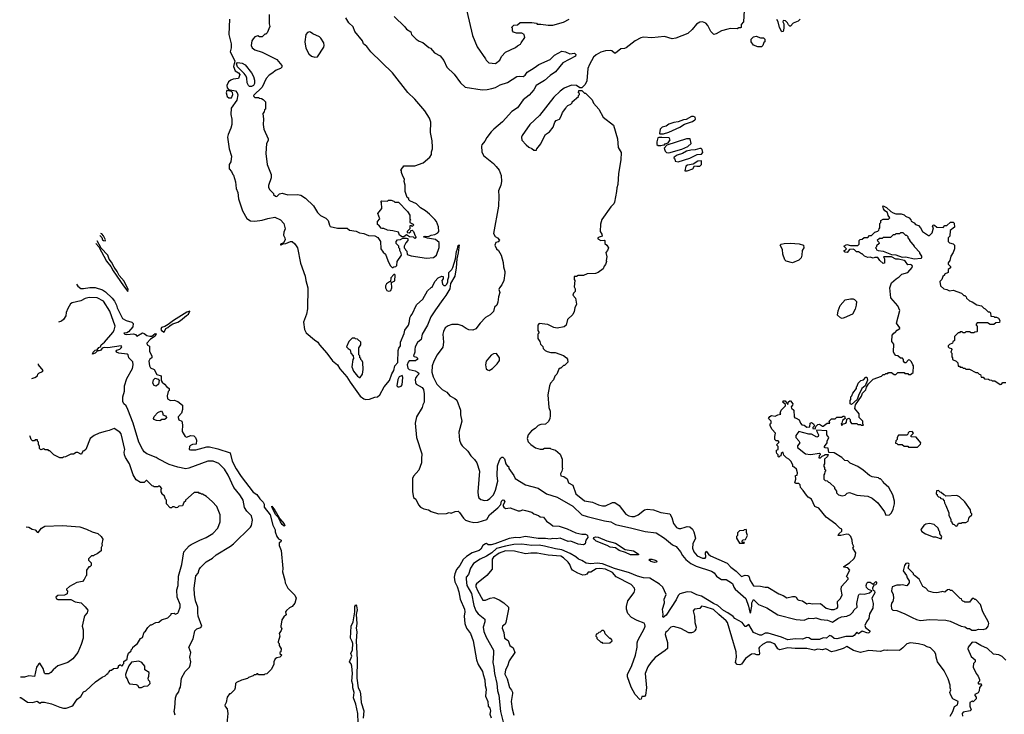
# Model space of a CAD drawing. Extents: x 2348354 to 2479840, y 460476 to 613653.
# Tile 128 of 256: x 2350493 to 2361339, y 578425 to 586080. Entities that reach past the tile are written whole.
import ezdxf

# ---------------------------------------------------------------- set-up
doc = ezdxf.new("R2010")
doc.units = 0

msp = doc.modelspace()

# ---------------------------------------------------------------- linework, layer by layer
at = {"layer": '0CON05XD'}
for points in [[(2355420, 586175), (2355482, 585905), (2355532, 585782), (2355625, 585650), (2355630, 585635), (2355660, 585605), (2355735, 585598), (2355782, 585635), (2355802, 585675), (2355845, 585722), (2355955, 585772), (2355977, 585793), (2356009, 585811), (2356017, 585823), (2356057, 585883), (2356050, 585915), (2356025, 585930), (2355965, 585932), (2355932, 585942), (2355920, 585955), (2355920, 585985), (2355910, 585995), (2355935, 586020), (2355978, 586022), (2356005, 586050), (2356135, 586050), (2356185, 586040), (2356195, 586032), (2356235, 586032), (2356315, 586018), (2356365, 586019), (2356485, 586054), (2356545, 586086)], [(2358472, 586182), (2358468, 586055), (2358440, 586025), (2358440, 585995), (2358435, 585990), (2358415, 585990), (2358395, 585980), (2358325, 585982), (2358295, 585977), (2358225, 585958), (2358165, 585922), (2358138, 585918), (2358105, 585950), (2358074, 586014), (2358052, 586042), (2358015, 586056), (2357985, 586054), (2357948, 586032), (2357900, 585970), (2357854, 585926), (2357720, 585875), (2357679, 585869), (2357595, 585894), (2357455, 585881), (2357365, 585886), (2357335, 585879), (2357274, 585846), (2357175, 585770), (2357155, 585762), (2357115, 585760), (2357055, 585711), (2357045, 585710), (2357017, 585735), (2356999, 585739), (2356945, 585736), (2356895, 585722), (2356845, 585694), (2356814, 585665), (2356769, 585585), (2356752, 585542)], [(2352804, 586084), (2352798, 585915), (2352822, 585815), (2352822, 585768), (2352811, 585725), (2352863, 585625), (2352848, 585565), (2352867, 585517), (2352885, 585505), (2352905, 585495), (2352917, 585477), (2352905, 585432), (2352845, 585425), (2352818, 585415), (2352792, 585395), (2352774, 585354), (2352778, 585328), (2352792, 585312), (2352872, 585295), (2352890, 585275), (2352897, 585253), (2352885, 585193), (2352824, 585105), (2352820, 585035), (2352829, 584985), (2352829, 584925), (2352820, 584885), (2352789, 584815), (2352784, 584785), (2352802, 584655), (2352828, 584575), (2352820, 584515), (2352802, 584485), (2352800, 584435), (2352828, 584408), (2352840, 584375), (2352850, 584365), (2352872, 584292), (2352878, 584218), (2352896, 584176), (2352903, 584105), (2352948, 583975), (2352997, 583887), (2353035, 583864), (2353085, 583860), (2353165, 583871), (2353225, 583889), (2353305, 583904), (2353365, 583874), (2353404, 583835), (2353419, 583775), (2353401, 583739), (2353398, 583705), (2353413, 583675), (2353416, 583655), (2353399, 583621), (2353365, 583607), (2353365, 583600), (2353375, 583598), (2353395, 583610), (2353425, 583614), (2353475, 583636), (2353496, 583636), (2353525, 583610), (2353552, 583565), (2353586, 583395), (2353637, 583255), (2353644, 583205), (2353666, 583125), (2353665, 582895), (2353653, 582835), (2353620, 582745), (2353629, 582665), (2353649, 582629), (2353740, 582550), (2353779, 582525), (2353796, 582495), (2353876, 582406), (2353940, 582320), (2353995, 582275), (2354021, 582231), (2354095, 582145), (2354132, 582085), (2354245, 581932), (2354285, 581903), (2354305, 581895), (2354345, 581897), (2354405, 581921), (2354436, 581924), (2354459, 581945), (2354507, 582033), (2354568, 582105), (2354593, 582177), (2354616, 582215), (2354626, 582265), (2354658, 582302), (2354664, 582436), (2354670, 582460), (2354687, 582485), (2354688, 582525), (2354730, 582620), (2354735, 582658), (2354776, 582715), (2354788, 582755), (2354791, 582795), (2354801, 582815), (2354818, 582835), (2354865, 582938), (2354935, 583000), (2354985, 583090), (2355025, 583130), (2355038, 583132), (2355068, 583195), (2355103, 583235), (2355145, 583252), (2355158, 583248), (2355157, 583223), (2355142, 583205), (2355150, 583165), (2355165, 583150), (2355185, 583152), (2355198, 583165), (2355209, 583191), (2355208, 583212), (2355220, 583245), (2355222, 583295), (2355253, 583327), (2355265, 583350), (2355293, 583445), (2355304, 583525), (2355317, 583553), (2355325, 583592), (2355335, 583598), (2355325, 583510), (2355309, 583445), (2355301, 583345), (2355286, 583254), (2355239, 583171), (2355230, 583115), (2355189, 583041), (2355153, 582997), (2355075, 582881), (2355023, 582807), (2354986, 582714), (2354926, 582615), (2354916, 582555), (2354875, 582521), (2354851, 582475), (2354845, 582445), (2354846, 582414), (2354832, 582375), (2354838, 582368), (2354865, 582362), (2354878, 582345), (2354872, 582335), (2354855, 582322), (2354785, 582319), (2354771, 582305), (2354761, 582275), (2354770, 582240), (2354784, 582225), (2354850, 582210), (2354877, 582197), (2354889, 582185), (2354885, 582168), (2354867, 582153), (2354855, 582130), (2354850, 582115), (2354853, 582083), (2354860, 582065), (2354928, 582025), (2354940, 582005), (2354950, 581955), (2354950, 581865), (2354933, 581835), (2354927, 581805), (2354866, 581705), (2354849, 581635), (2354866, 581475), (2354924, 581295), (2354921, 581239), (2354920, 581195), (2354890, 581115), (2354832, 581048), (2354821, 581025), (2354819, 580875), (2354831, 580815), (2354856, 580796), (2354885, 580732), (2354907, 580707), (2354945, 580688), (2354995, 580677), (2355025, 580660), (2355107, 580633), (2355195, 580638), (2355225, 580648), (2355245, 580642), (2355291, 580659), (2355322, 580662), (2355339, 580649), (2355382, 580585), (2355404, 580564), (2355448, 580548), (2355495, 580540), (2355545, 580544), (2355638, 580572), (2355670, 580625), (2355761, 580699), (2355792, 580738), (2355799, 580775), (2355815, 580789), (2355826, 580786), (2355836, 580765), (2355817, 580725), (2355825, 580708), (2355845, 580692), (2355895, 580700), (2355985, 580668), (2356005, 580667), (2356035, 580677), (2356065, 580671), (2356134, 580654), (2356156, 580636), (2356208, 580615), (2356225, 580600), (2356265, 580597), (2356295, 580552), (2356345, 580522), (2356365, 580502), (2356435, 580500), (2356525, 580470), (2356620, 580425), (2356685, 580410), (2356725, 580409), (2356742, 580402), (2356749, 580395), (2356752, 580375), (2356730, 580345), (2356722, 580305), (2356705, 580293), (2356645, 580300), (2356565, 580333), (2356535, 580331), (2356445, 580366), (2356405, 580358), (2356365, 580364), (2356335, 580356), (2356285, 580363), (2356205, 580361), (2356065, 580385), (2355995, 580370), (2355955, 580372), (2355885, 580363), (2355726, 580305), (2355685, 580291), (2355654, 580294), (2355636, 580306), (2355625, 580304), (2355594, 580285), (2355572, 580245), (2355555, 580229), (2355476, 580204), (2355414, 580165), (2355378, 580132), (2355342, 580065), (2355305, 580019), (2355285, 579973), (2355279, 579935), (2355285, 579885), (2355311, 579835), (2355332, 579775), (2355346, 579695), (2355394, 579585), (2355398, 579555), (2355390, 579505), (2355396, 579425), (2355414, 579375), (2355459, 579315), (2355490, 579235), (2355526, 579025), (2355545, 578974), (2355591, 578895), (2355597, 578865)], [(2353240, 586135), (2353240, 586035), (2353250, 586005), (2353220, 585935), (2353205, 585920), (2353195, 585920), (2353165, 585890), (2353135, 585890), (2353115, 585900), (2353085, 585890), (2353065, 585870), (2353052, 585845), (2353042, 585795), (2353055, 585770), (2353085, 585748), (2353165, 585720), (2353325, 585640), (2353380, 585575), (2353380, 585555), (2353365, 585540), (2353320, 585525), (2353270, 585485), (2353241, 585469), (2353207, 585433), (2353163, 585337), (2353070, 585245), (2353072, 585232), (2353083, 585223), (2353122, 585222), (2353133, 585213), (2353155, 585210), (2353175, 585200), (2353200, 585175), (2353200, 585095), (2353190, 585085), (2353187, 585063), (2353170, 585045), (2353177, 584985), (2353174, 584925), (2353182, 584875), (2353232, 584765), (2353232, 584748), (2353212, 584715), (2353204, 584605), (2353220, 584485), (2353263, 584375), (2353263, 584337), (2353233, 584253), (2353234, 584234), (2353245, 584210), (2353290, 584165), (2353290, 584155), (2353310, 584135), (2353325, 584130), (2353355, 584160), (2353385, 584168), (2353445, 584148), (2353555, 584152), (2353590, 584145), (2353643, 584113), (2353729, 584029), (2353772, 583955), (2353805, 583922), (2353865, 583892), (2353879, 583879), (2353892, 583865), (2353904, 583815), (2353915, 583800), (2353995, 583782), (2354102, 583782), (2354125, 583762), (2354199, 583749), (2354235, 583732), (2354285, 583724), (2354335, 583702), (2354407, 583697), (2354438, 583678), (2354468, 583635), (2354470, 583555), (2354497, 583517), (2354522, 583495), (2354548, 583425), (2354575, 583370), (2354595, 583350), (2354605, 583350), (2354613, 583357), (2354635, 583360), (2354648, 583372), (2354652, 583415), (2354698, 583485), (2354697, 583507), (2354682, 583535), (2354680, 583555), (2354670, 583565), (2354670, 583585), (2354640, 583615), (2354642, 583635), (2354655, 583652), (2354688, 583658), (2354715, 583672), (2354755, 583672), (2354767, 583667), (2354768, 583645), (2354745, 583620), (2354730, 583585), (2354730, 583565), (2354740, 583555), (2354742, 583542), (2354757, 583527), (2354763, 583493), (2354807, 583477), (2354975, 583453), (2355050, 583460), (2355084, 583486), (2355115, 583570), (2355114, 583625), (2355075, 583658), (2354985, 583671), (2354940, 583685), (2354960, 583695), (2354998, 583692), (2355025, 583706), (2355065, 583711), (2355099, 583731), (2355109, 583745), (2355108, 583798), (2355083, 583855), (2355068, 583878), (2355008, 583935), (2354965, 583972), (2354907, 584007), (2354865, 584050), (2354792, 584082), (2354780, 584095), (2354778, 584108), (2354762, 584122), (2354740, 584185), (2354740, 584255), (2354730, 584295), (2354732, 584322), (2354712, 584355), (2354700, 584395), (2354700, 584415), (2354690, 584425), (2354715, 584450), (2354725, 584470), (2354845, 584470), (2354936, 584504), (2355012, 584565), (2355028, 584595), (2355028, 584625), (2355040, 584655), (2355040, 584675), (2355038, 584745), (2355018, 584835), (2355021, 584951), (2355006, 584995), (2354956, 585076), (2354845, 585202), (2354767, 585277), (2354598, 585495), (2354362, 585725), (2354316, 585786), (2354280, 585815), (2354270, 585845), (2354185, 585950), (2354165, 586000), (2354120, 586045), (2354085, 586100)], [(2354620, 586115), (2354735, 586000), (2354754, 585974), (2354800, 585945), (2354810, 585915), (2354860, 585865), (2354895, 585842), (2354935, 585830), (2355000, 585775), (2355020, 585765), (2355064, 585714), (2355125, 585680), (2355165, 585630), (2355198, 585555), (2355280, 585480), (2355348, 585385), (2355402, 585335), (2355587, 585307), (2355641, 585309), (2355695, 585320), (2355735, 585333), (2355785, 585363), (2355865, 585387), (2355968, 585452), (2355995, 585459), (2356038, 585455), (2356060, 585470), (2356085, 585500), (2356162, 585548)], [(2359090, 586085), (2359067, 586063), (2359015, 586040), (2358985, 586010), (2358975, 586010), (2358962, 586022), (2358950, 586045), (2358928, 586068), (2358905, 586070), (2358900, 586055), (2358911, 586035), (2358910, 585985), (2358902, 585948), (2358890, 585945), (2358862, 585995), (2358850, 586055), (2358835, 586080)], [(2353745, 585668), (2353775, 585672), (2353842, 585778), (2353848, 585795), (2353842, 585825), (2353812, 585875), (2353795, 585892), (2353724, 585924), (2353695, 585943), (2353685, 585947), (2353665, 585940), (2353646, 585915), (2353634, 585835), (2353644, 585764), (2353677, 585705), (2353709, 585679), (2353745, 585668)], [(2358625, 585780), (2358575, 585800), (2358550, 585835), (2358550, 585865), (2358575, 585890), (2358605, 585898), (2358655, 585880), (2358685, 585880), (2358700, 585865), (2358700, 585835), (2358692, 585828), (2358680, 585795), (2358665, 585782), (2358625, 585780)], [(2356162, 585548), (2356213, 585587), (2356335, 585641), (2356385, 585689), (2356465, 585732), (2356505, 585727), (2356555, 585703), (2356605, 585710), (2356620, 585695), (2356615, 585678), (2356476, 585604), (2356395, 585504), (2356335, 585463), (2356275, 585408), (2356184, 585356), (2356156, 585305), (2356105, 585248), (2356040, 585195), (2355975, 585109), (2355915, 585067), (2355810, 584955), (2355717, 584875), (2355686, 584844), (2355640, 584780), (2355618, 584742), (2355585, 584700), (2355580, 584685), (2355584, 584624), (2355604, 584584), (2355712, 584495), (2355743, 584463), (2355775, 584420), (2355797, 584363), (2355800, 584295), (2355793, 584255), (2355767, 584195), (2355773, 584135), (2355766, 584024), (2355713, 583725), (2355731, 583691), (2355758, 583675), (2355779, 583649), (2355765, 583630), (2355737, 583623), (2355728, 583595), (2355746, 583556), (2355767, 583535), (2355796, 583486), (2355820, 583405), (2355821, 583355), (2355837, 583305), (2355837, 583285), (2355827, 583205), (2355804, 583156), (2355777, 583123), (2355773, 583105), (2355782, 583075), (2355768, 583025), (2355762, 582965), (2355748, 582935), (2355725, 582910), (2355712, 582865), (2355675, 582828), (2355625, 582798), (2355564, 582736), (2355516, 582674), (2355485, 582658), (2355442, 582662), (2355410, 582675), (2355367, 582707), (2355325, 582720), (2355255, 582719), (2355214, 582706), (2355180, 582685), (2355162, 582645), (2355156, 582615), (2355161, 582525), (2355155, 582470), (2355093, 582387), (2355054, 582316), (2355038, 582265), (2355032, 582195), (2355046, 582145), (2355088, 582065), (2355146, 582006), (2355200, 581975), (2355230, 581935), (2355287, 581907), (2355307, 581887), (2355348, 581775), (2355348, 581725), (2355363, 581655), (2355331, 581535), (2355338, 581445), (2355354, 581404), (2355369, 581385), (2355430, 581325), (2355463, 581275), (2355504, 581234), (2355529, 581195), (2355558, 581105), (2355551, 581011), (2355539, 580875), (2355542, 580835), (2355552, 580812), (2355572, 580792), (2355615, 580780), (2355645, 580785), (2355672, 580805), (2355711, 580845), (2355736, 580895), (2355759, 580995), (2355751, 581055), (2355758, 581162), (2355780, 581225), (2355795, 581250), (2355805, 581260), (2355815, 581260), (2355832, 581242), (2355850, 581185), (2355865, 581160), (2355878, 581158), (2355880, 581135), (2355936, 581056), (2355950, 581025), (2356065, 580954), (2356205, 580918), (2356296, 580856), (2356415, 580819), (2356585, 580719), (2356685, 580625), (2356744, 580604), (2356935, 580558), (2357005, 580546), (2357055, 580516), (2357237, 580477), (2357385, 580438), (2357505, 580424), (2357597, 580365), (2357685, 580294), (2357723, 580273), (2357774, 580215), (2357795, 580176), (2357831, 580131), (2357885, 580086), (2357945, 580058), (2358115, 580004), (2358142, 579985), (2358169, 579949), (2358205, 579920), (2358225, 579912), (2358275, 579909), (2358305, 579894), (2358345, 579865), (2358359, 579825), (2358373, 579803), (2358493, 579703), (2358523, 579615), (2358535, 579550), (2358545, 579538), (2358560, 579615), (2358558, 579655), (2358575, 579692), (2358633, 579635), (2358725, 579598), (2358845, 579523), (2359045, 579471), (2359135, 579464), (2359185, 579484), (2359235, 579482), (2359265, 579489), (2359320, 579470), (2359392, 579462), (2359445, 579441), (2359505, 579482), (2359545, 579498), (2359605, 579506), (2359644, 579526), (2359669, 579551), (2359685, 579578), (2359720, 579605), (2359716, 579646), (2359734, 579735), (2359742, 579748), (2359755, 579753), (2359795, 579750), (2359856, 579764), (2359880, 579785), (2359842, 579802), (2359822, 579822), (2359817, 579845), (2359825, 579870), (2359835, 579880), (2359861, 579881), (2359895, 579860), (2359925, 579890), (2359932, 579882), (2359932, 579865), (2359925, 579852), (2359902, 579848), (2359888, 579815), (2359892, 579792), (2359910, 579785), (2359913, 579765), (2359880, 579705), (2359896, 579645), (2359892, 579595), (2359856, 579534), (2359848, 579482), (2359821, 579445), (2359804, 579405), (2359812, 579382), (2359858, 579345), (2359858, 579335), (2359847, 579323), (2359835, 579320), (2359775, 579340), (2359735, 579312), (2359715, 579330), (2359687, 579295), (2359668, 579282), (2359595, 579282), (2359495, 579258), (2359465, 579261), (2359435, 579286), (2359415, 579293), (2359380, 579265), (2359345, 579267), (2359305, 579251), (2359215, 579248), (2359185, 579266), (2359165, 579271), (2359115, 579254), (2359035, 579258), (2358955, 579246), (2358885, 579276), (2358738, 579318), (2358705, 579320), (2358665, 579297), (2358645, 579297), (2358578, 579328), (2358525, 579413), (2358495, 579393), (2358485, 579394), (2358451, 579435), (2358372, 579482), (2358354, 579504), (2358295, 579545), (2358245, 579569), (2358185, 579625), (2358135, 579647), (2358005, 579727), (2357953, 579743), (2357895, 579770), (2357845, 579776), (2357765, 579751), (2357746, 579735), (2357726, 579685), (2357615, 579518), (2357583, 579493), (2357578, 579498), (2357582, 579525), (2357575, 579585), (2357595, 579655), (2357594, 579695), (2357614, 579745), (2357576, 579826), (2357540, 579860), (2357435, 579924), (2357365, 579928), (2357298, 579948), (2357210, 579985), (2357045, 580032), (2356915, 580085), (2356855, 580092), (2356785, 580085), (2356735, 580090), (2356685, 580120), (2356647, 580135), (2356620, 580160), (2356556, 580196), (2356465, 580238), (2356395, 580247), (2356275, 580279), (2356215, 580289), (2356135, 580286), (2356025, 580299), (2355935, 580295), (2355845, 580278), (2355745, 580251), (2355693, 580205), (2355635, 580169), (2355565, 580135), (2355493, 580087), (2355460, 580035), (2355436, 579965), (2355413, 579935), (2355410, 579915), (2355420, 579845), (2355470, 579755), (2355495, 579625), (2355517, 579567), (2355545, 579532), (2355616, 579475), (2355618, 579445), (2355600, 579385), (2355606, 579336), (2355630, 579275), (2355711, 579131), (2355714, 579095), (2355704, 578995), (2355717, 578945), (2355722, 578875), (2355750, 578765), (2355758, 578685), (2355771, 578635), (2355790, 578455), (2355836, 578265)], [(2353045, 585342), (2353025, 585343), (2353012, 585355), (2352999, 585385), (2352995, 585435), (2352986, 585456), (2352965, 585485), (2352891, 585561), (2352880, 585595), (2352892, 585608), (2352945, 585601), (2352975, 585583), (2353045, 585495), (2353068, 585455), (2353081, 585415), (2353081, 585375), (2353070, 585355), (2353045, 585342)], [(2356752, 585542), (2356742, 585405), (2356723, 585367), (2356685, 585330), (2356665, 585330), (2356626, 585356), (2356571, 585359), (2356492, 585325), (2356445, 585293), (2356377, 585225), (2356220, 585025), (2356113, 584925), (2356028, 584805), (2356020, 584785), (2356023, 584753), (2356071, 584701), (2356100, 584675), (2356135, 584660), (2356155, 584640), (2356185, 584640), (2356190, 584655), (2356235, 584710), (2356255, 584760), (2356287, 584813), (2356330, 584845), (2356370, 584895), (2356388, 584952), (2356401, 584969), (2356438, 584985), (2356458, 585015), (2356473, 585057), (2356510, 585105), (2356515, 585120), (2356530, 585135), (2356565, 585150), (2356580, 585165), (2356580, 585175), (2356650, 585235), (2356650, 585245), (2356660, 585255), (2356660, 585265), (2356650, 585275), (2356652, 585298), (2356685, 585300), (2356715, 585270), (2356725, 585270), (2356800, 585195), (2356815, 585160), (2356872, 585095), (2356922, 585005), (2357035, 584918), (2357080, 584765), (2357085, 584670), (2357118, 584615), (2357114, 584536), (2357088, 584385), (2357083, 584265), (2357070, 584225), (2357069, 584185), (2357045, 584070), (2357038, 584052), (2357004, 584016), (2356904, 583876), (2356890, 583825), (2356888, 583745), (2356906, 583716), (2356908, 583695), (2356875, 583683), (2356862, 583675), (2356860, 583665), (2356895, 583648), (2356935, 583650), (2356940, 583645), (2356940, 583615), (2356962, 583595), (2356978, 583565), (2356970, 583535), (2356950, 583515), (2356962, 583465), (2356952, 583425), (2356958, 583415), (2356947, 583383), (2356930, 583365), (2356920, 583335), (2356867, 583293), (2356835, 583282), (2356745, 583278), (2356705, 583262), (2356645, 583260), (2356625, 583250), (2356602, 583248), (2356600, 583215), (2356610, 583205), (2356602, 583135), (2356612, 583112), (2356612, 583085), (2356594, 583066), (2356588, 583045), (2356615, 583010), (2356626, 582944), (2356608, 582905), (2356602, 582865), (2356585, 582830), (2356526, 582774), (2356512, 582715), (2356490, 582695), (2356415, 582680), (2356378, 582688), (2356312, 582722), (2356215, 582730), (2356200, 582715), (2356200, 582655), (2356210, 582635), (2356210, 582625), (2356200, 582615), (2356200, 582565), (2356222, 582532), (2356230, 582505), (2356257, 582477), (2356260, 582455), (2356280, 582435), (2356305, 582422), (2356345, 582412), (2356392, 582412), (2356485, 582380), (2356518, 582355), (2356527, 582337), (2356530, 582305), (2356495, 582270), (2356482, 582268), (2356455, 582240), (2356445, 582240), (2356432, 582228), (2356410, 582175), (2356388, 582152), (2356375, 582110), (2356340, 582075), (2356328, 582045), (2356310, 581945), (2356323, 581807), (2356338, 581765), (2356338, 581715), (2356332, 581685), (2356317, 581653), (2356287, 581623), (2356235, 581620), (2356203, 581607), (2356170, 581575), (2356131, 581549), (2356093, 581505), (2356083, 581465), (2356095, 581428), (2356125, 581397), (2356175, 581362), (2356225, 581348), (2356255, 581348), (2356275, 581358), (2356337, 581357), (2356345, 581350), (2356397, 581337), (2356445, 581290), (2356468, 581235), (2356468, 581145), (2356472, 581135), (2356467, 581103), (2356452, 581075), (2356453, 581053), (2356487, 581047), (2356525, 581020), (2356540, 580975), (2356585, 580952), (2356621, 580855), (2356715, 580776), (2356804, 580764), (2356868, 580735), (2356915, 580724), (2356946, 580724), (2357025, 580760), (2357049, 580759), (2357095, 580726), (2357172, 580632), (2357203, 580613), (2357235, 580604), (2357265, 580606), (2357305, 580622), (2357375, 580678), (2357405, 580687), (2357475, 580679), (2357555, 580648), (2357655, 580636), (2357676, 580595), (2357695, 580528), (2357730, 580485), (2357754, 580474), (2357775, 580474), (2357824, 580486), (2357846, 580494), (2357875, 580490), (2357904, 580465), (2357921, 580435), (2357938, 580365), (2357909, 580305), (2357904, 580255), (2357918, 580215), (2357955, 580173), (2358015, 580144), (2358044, 580145), (2358052, 580158), (2358048, 580205), (2358055, 580223), (2358080, 580190), (2358102, 580172), (2358285, 580090), (2358328, 580048), (2358385, 580004), (2358443, 579943), (2358485, 579960), (2358515, 579956), (2358525, 579947), (2358539, 579899), (2358575, 579840), (2358655, 579839), (2358705, 579826), (2358735, 579827), (2358855, 579753), (2358905, 579736), (2358945, 579708), (2359005, 579722), (2359032, 579722), (2359046, 579716), (2359061, 579691), (2359075, 579682), (2359115, 579674), (2359165, 579642), (2359188, 579648), (2359225, 579643), (2359315, 579646), (2359376, 579596), (2359431, 579581), (2359465, 579581), (2359498, 579595), (2359504, 579606), (2359501, 579669), (2359535, 579702), (2359555, 579740), (2359542, 579802), (2359546, 579834), (2359620, 579915), (2359620, 579925), (2359602, 579945), (2359638, 580015), (2359615, 580038), (2359570, 580045), (2359570, 580055), (2359635, 580093), (2359680, 580140), (2359697, 580165), (2359703, 580205), (2359672, 580255), (2359682, 580275), (2359668, 580305), (2359663, 580345), (2359648, 580385), (2359625, 580407), (2359605, 580411), (2359540, 580395), (2359510, 580395), (2359518, 580415), (2359550, 580445), (2359550, 580465), (2359527, 580477), (2359485, 580522), (2359377, 580597), (2359295, 580698), (2359254, 580714), (2359217, 580795), (2359177, 580817), (2359159, 580839), (2359125, 580890), (2359093, 580923), (2359090, 580955), (2359075, 580970), (2359045, 580968), (2359032, 580975), (2359042, 581015), (2359040, 581055), (2359058, 581062), (2359060, 581085), (2359050, 581125), (2359025, 581150), (2359010, 581155), (2359010, 581175), (2358988, 581215), (2358965, 581238), (2358941, 581251), (2358912, 581282), (2358905, 581310), (2358895, 581310), (2358882, 581298), (2358878, 581272), (2358865, 581270), (2358855, 581260), (2358850, 581265), (2358850, 581285), (2358835, 581300), (2358830, 581315), (2358830, 581335), (2358850, 581345), (2358850, 581375), (2358830, 581395), (2358860, 581425), (2358848, 581438), (2358825, 581440), (2358810, 581455), (2358810, 581485), (2358820, 581525), (2358782, 581562), (2358762, 581605), (2358760, 581625), (2358770, 581635), (2358770, 581655), (2358740, 581685), (2358755, 581708), (2358775, 581718), (2358815, 581710), (2358843, 581727), (2358878, 581732), (2358870, 581745), (2358883, 581777), (2358930, 581825), (2358928, 581838), (2358900, 581865), (2358905, 581880), (2358925, 581880), (2358955, 581840), (2358962, 581868), (2358975, 581880), (2358985, 581880), (2359010, 581845), (2359008, 581832), (2358990, 581815), (2358995, 581800), (2359020, 581775), (2359023, 581703), (2359032, 581692), (2359045, 581690), (2359079, 581669), (2359093, 581633), (2359110, 581615), (2359135, 581610), (2359165, 581588), (2359198, 581592), (2359202, 581635), (2359215, 581642), (2359236, 581626), (2359250, 581605), (2359230, 581585), (2359230, 581575), (2359255, 581570), (2359262, 581598), (2359285, 581618), (2359305, 581622), (2359335, 581600), (2359345, 581600), (2359388, 581632), (2359418, 581632), (2359410, 581655), (2359435, 581680), (2359475, 581680), (2359495, 581700), (2359545, 581700), (2359565, 581712), (2359579, 581709), (2359588, 581685), (2359557, 581663), (2359548, 581632), (2359542, 581625), (2359545, 581610), (2359555, 581612), (2359558, 581622), (2359592, 581635), (2359602, 581645), (2359603, 581677), (2359627, 581687), (2359642, 581675), (2359643, 581653), (2359655, 581630), (2359715, 581630), (2359725, 581620), (2359755, 581620), (2359765, 581610), (2359788, 581612), (2359780, 581625), (2359780, 581655), (2359740, 581695), (2359740, 581735), (2359692, 581795), (2359702, 581835), (2359765, 581932), (2359777, 581965), (2359815, 582002), (2359821, 582029), (2359844, 582066), (2359895, 582118), (2359985, 582150), (2360005, 582170), (2360025, 582170), (2360035, 582180), (2360055, 582180), (2360065, 582190), (2360095, 582190), (2360125, 582170), (2360145, 582170), (2360165, 582190), (2360235, 582190), (2360245, 582180), (2360275, 582180), (2360285, 582170), (2360305, 582170), (2360337, 582193), (2360340, 582265), (2360330, 582275), (2360318, 582308), (2360298, 582328), (2360285, 582330), (2360255, 582300), (2360245, 582300), (2360230, 582315), (2360230, 582335), (2360218, 582348), (2360195, 582350), (2360167, 582377), (2360145, 582380), (2360125, 582400), (2360118, 582418), (2360122, 582505), (2360102, 582535), (2360103, 582603), (2360125, 582630), (2360135, 582630), (2360160, 582660), (2360188, 582675), (2360188, 582685), (2360152, 582735), (2360187, 582875), (2360168, 582925), (2360088, 583015), (2360077, 583125), (2360095, 583180), (2360147, 583223)], [(2352798, 585218), (2352825, 585220), (2352840, 585255), (2352837, 585277), (2352825, 585290), (2352775, 585300), (2352768, 585275), (2352778, 585235), (2352798, 585218)], [(2357545, 584820), (2357585, 584823), (2357645, 584840), (2357765, 584897), (2357815, 584928), (2357905, 584956), (2357931, 584975), (2357937, 584985), (2357934, 585004), (2357915, 585014), (2357895, 585014), (2357835, 584978), (2357805, 584977), (2357746, 584954), (2357700, 584945), (2357645, 584927), (2357615, 584907), (2357572, 584895), (2357548, 584875), (2357540, 584825), (2357545, 584820)], [(2357555, 584692), (2357585, 584702), (2357595, 584700), (2357605, 584710), (2357638, 584722), (2357658, 584755), (2357648, 584778), (2357565, 584783), (2357535, 584782), (2357524, 584776), (2357510, 584735), (2357513, 584705), (2357525, 584692), (2357555, 584692)], [(2357645, 584614), (2357786, 584654), (2357855, 584683), (2357890, 584715), (2357878, 584765), (2357840, 584765), (2357622, 584698), (2357593, 584663), (2357605, 584630), (2357620, 584615), (2357645, 584614)], [(2357745, 584514), (2357875, 584554), (2357956, 584594), (2358005, 584597), (2358017, 584615), (2358010, 584650), (2358000, 584660), (2357985, 584661), (2357935, 584646), (2357885, 584641), (2357840, 584630), (2357794, 584606), (2357734, 584586), (2357704, 584566), (2357700, 584555), (2357710, 584545), (2357712, 584522), (2357745, 584514)], [(2357845, 584414), (2357907, 584435), (2357925, 584470), (2357954, 584464), (2357985, 584466), (2358004, 584485), (2358003, 584523), (2357965, 584522), (2357912, 584488), (2357850, 584475), (2357830, 584465), (2357820, 584415), (2357845, 584414)], [(2354845, 583670), (2354832, 583682), (2354788, 583688), (2354755, 583710), (2354725, 583688), (2354705, 583688), (2354678, 583705), (2354667, 583737), (2354605, 583753), (2354545, 583760), (2354505, 583778), (2354485, 583778), (2354474, 583784), (2354450, 583815), (2354434, 583824), (2354433, 583855), (2354460, 583885), (2354440, 583945), (2354482, 583998), (2354480, 584065), (2354470, 584075), (2354480, 584085), (2354545, 584080), (2354555, 584090), (2354585, 584090), (2354615, 584080), (2354625, 584070), (2354667, 584067), (2354766, 583966), (2354790, 583925), (2354790, 583885), (2354800, 583875), (2354790, 583865), (2354790, 583845), (2354828, 583828), (2354830, 583815), (2354815, 583800), (2354805, 583810), (2354792, 583808), (2354790, 583775), (2354760, 583745), (2354760, 583735), (2354785, 583730), (2354800, 583745), (2354802, 583758), (2354815, 583760), (2354830, 583745), (2354848, 583698), (2354860, 583685), (2354845, 583670)], [(2360147, 583223), (2360180, 583245), (2360210, 583275), (2360278, 583295), (2360325, 583350), (2360328, 583365), (2360320, 583375), (2360305, 583382), (2360275, 583380), (2360252, 583415), (2360238, 583425), (2360175, 583442), (2360145, 583442), (2360095, 583468), (2360010, 583465), (2360020, 583445), (2360020, 583395), (2360005, 583393), (2359968, 583425), (2359945, 583460), (2359915, 583460), (2359895, 583452), (2359862, 583462), (2359835, 583460), (2359800, 583475), (2359775, 583500), (2359765, 583500), (2359735, 583520), (2359712, 583522), (2359690, 583545), (2359675, 583550), (2359633, 583547), (2359607, 583513), (2359588, 583518), (2359573, 583537), (2359585, 583540), (2359600, 583555), (2359570, 583585), (2359605, 583604), (2359645, 583590), (2359727, 583593), (2359740, 583605), (2359740, 583645), (2359752, 583658), (2359775, 583660), (2359795, 583680), (2359835, 583680), (2359855, 583700), (2359875, 583700), (2359915, 583740), (2359945, 583750), (2359958, 583762), (2359960, 583775), (2359970, 583785), (2359970, 583835), (2359980, 583845), (2359980, 583865), (2360005, 583880), (2360065, 583880), (2360078, 583895), (2360061, 583921), (2360052, 583955), (2360022, 583972), (2360007, 583995), (2360000, 584025), (2360005, 584030), (2360041, 584011), (2360090, 583965), (2360115, 583952), (2360145, 583940), (2360205, 583940), (2360235, 583930), (2360250, 583915), (2360290, 583895), (2360310, 583875), (2360315, 583860), (2360345, 583840), (2360362, 583822), (2360395, 583810), (2360416, 583786), (2360437, 583747), (2360505, 583700), (2360515, 583700), (2360545, 583730), (2360560, 583785), (2360548, 583805), (2360555, 583818), (2360570, 583815), (2360595, 583792), (2360665, 583790), (2360685, 583810), (2360708, 583812), (2360745, 583850), (2360775, 583850), (2360788, 583838), (2360790, 583795), (2360742, 583758), (2360740, 583695), (2360720, 583675), (2360720, 583635), (2360735, 583620), (2360775, 583610), (2360790, 583595), (2360790, 583555), (2360777, 583513), (2360750, 583475), (2360738, 583425), (2360721, 583399), (2360722, 583385), (2360745, 583360), (2360748, 583345), (2360722, 583328), (2360720, 583295), (2360680, 583275), (2360680, 583265), (2360662, 583248), (2360650, 583215), (2360630, 583195), (2360638, 583148), (2360675, 583112), (2360705, 583108), (2360735, 583092), (2360775, 583098), (2360867, 583067), (2360895, 583040), (2360905, 583040), (2360920, 583025), (2360922, 583012), (2360955, 582980), (2360985, 582970), (2361038, 582938), (2361087, 582927), (2361115, 582900), (2361130, 582895), (2361162, 582862), (2361175, 582860), (2361188, 582848), (2361192, 582812), (2361225, 582810), (2361233, 582803), (2361255, 582800), (2361275, 582790), (2361290, 582765), (2361288, 582742), (2361245, 582740), (2361225, 582720), (2361185, 582720), (2361155, 582740), (2361042, 582738), (2361030, 582725), (2361030, 582715), (2361040, 582705), (2361040, 582645), (2361035, 582640), (2361013, 582637), (2361005, 582630), (2360975, 582630), (2360955, 582640), (2360915, 582640), (2360905, 582630), (2360885, 582630), (2360875, 582640), (2360855, 582640), (2360845, 582630), (2360832, 582628), (2360792, 582588), (2360790, 582545), (2360772, 582528), (2360770, 582515), (2360735, 582500), (2360720, 582485), (2360720, 582475), (2360732, 582462), (2360758, 582455), (2360762, 582445), (2360750, 582415), (2360760, 582405), (2360760, 582365), (2360770, 582355), (2360770, 582335), (2360808, 582318), (2360828, 582298), (2360832, 582262), (2360845, 582260), (2360855, 582250), (2360875, 582250), (2360885, 582240), (2360905, 582240), (2360915, 582230), (2360955, 582230), (2361025, 582190), (2361045, 582190), (2361062, 582172), (2361078, 582168), (2361085, 582140), (2361105, 582140), (2361123, 582123), (2361165, 582120), (2361175, 582110), (2361197, 582107), (2361205, 582100), (2361235, 582100), (2361295, 582060), (2361308, 582062), (2361325, 582080), (2361355, 582080)], [(2351375, 583703), (2351399, 583679), (2351406, 583655), (2351415, 583645), (2351435, 583644), (2351439, 583655), (2351416, 583696), (2351398, 583718), (2351386, 583725)], [(2360345, 583446), (2360425, 583452), (2360430, 583455), (2360430, 583475), (2360410, 583505), (2360410, 583515), (2360350, 583575), (2360350, 583585), (2360300, 583645), (2360300, 583655), (2360280, 583675), (2360280, 583685), (2360265, 583700), (2360255, 583700), (2360225, 583730), (2360195, 583730), (2360185, 583720), (2360145, 583720), (2360135, 583710), (2360115, 583710), (2360085, 583680), (2360005, 583680), (2359995, 583670), (2359965, 583670), (2359940, 583645), (2359958, 583628), (2359960, 583615), (2359932, 583588), (2359930, 583575), (2359920, 583565), (2359928, 583558), (2359930, 583545), (2359950, 583535), (2360005, 583530), (2360095, 583492), (2360145, 583488), (2360214, 583464), (2360255, 583466), (2360345, 583446)], [(2351333, 583615), (2351364, 583575), (2351450, 583420), (2351498, 583358), (2351521, 583311), (2351635, 583146), (2351685, 583084), (2351688, 583105), (2351645, 583199), (2351590, 583260), (2351568, 583305), (2351532, 583352), (2351505, 583406), (2351480, 583440), (2351464, 583485), (2351392, 583562), (2351347, 583644)], [(2359005, 583402), (2358935, 583420), (2358923, 583433), (2358898, 583495), (2358897, 583547), (2358870, 583595), (2358880, 583605), (2358915, 583613), (2358985, 583616), (2359078, 583608), (2359128, 583595), (2359130, 583565), (2359113, 583537), (2359110, 583485), (2359100, 583455), (2359075, 583430), (2359005, 583402)], [(2354555, 583088), (2354575, 583090), (2354582, 583095), (2354593, 583125), (2354590, 583185), (2354627, 583203), (2354630, 583265), (2354625, 583270), (2354615, 583270), (2354582, 583235), (2354578, 583192), (2354565, 583190), (2354535, 583168), (2354524, 583146), (2354524, 583124), (2354537, 583097), (2354555, 583088)], [(2351119, 583166), (2351134, 583144), (2351165, 583118), (2351195, 583117), (2351265, 583129), (2351325, 583127), (2351405, 583102), (2351439, 583079), (2351511, 583011), (2351537, 582977), (2351558, 582935), (2351565, 582903), (2351624, 582785), (2351665, 582763), (2351727, 582747), (2351742, 582732), (2351738, 582695), (2351690, 582640), (2351672, 582628), (2351640, 582625), (2351650, 582615), (2351675, 582610), (2351748, 582618), (2351770, 582610), (2351785, 582592), (2351845, 582628), (2351865, 582622), (2351895, 582599), (2351925, 582591), (2351947, 582593), (2351985, 582622), (2351998, 582618), (2351985, 582591), (2351935, 582559), (2351894, 582515), (2351898, 582498), (2351922, 582482), (2351924, 582424), (2351950, 582375), (2351950, 582355), (2351925, 582340), (2351914, 582315), (2351924, 582264), (2351935, 582242), (2351973, 582223), (2352005, 582170), (2352050, 582155), (2352050, 582105), (2352064, 582084), (2352090, 582065), (2352114, 582034), (2352138, 582015), (2352140, 581995), (2352128, 581982), (2352118, 581935), (2352121, 581901), (2352155, 581882), (2352195, 581888), (2352235, 581872), (2352285, 581830), (2352287, 581785), (2352277, 581743), (2352240, 581705), (2352238, 581695), (2352245, 581670), (2352280, 581655), (2352288, 581615), (2352283, 581543), (2352315, 581488), (2352335, 581480), (2352375, 581497), (2352412, 581492), (2352430, 581475), (2352442, 581445), (2352438, 581402), (2352395, 581398), (2352375, 581388), (2352362, 581375), (2352360, 581345), (2352375, 581338), (2352435, 581339), (2352515, 581362), (2352555, 581374), (2352585, 581372), (2352675, 581352), (2352810, 581305), (2352834, 581215), (2352879, 581129), (2352934, 581044), (2353065, 580874), (2353105, 580846), (2353139, 580799), (2353175, 580763), (2353185, 580740), (2353186, 580706), (2353251, 580625), (2353280, 580510), (2353307, 580457), (2353308, 580435), (2353324, 580385), (2353345, 580360), (2353372, 580345), (2353368, 580325), (2353352, 580315), (2353353, 580287), (2353372, 580232), (2353391, 580031), (2353389, 579995), (2353413, 579905), (2353419, 579875), (2353447, 579815), (2353525, 579738), (2353537, 579705), (2353525, 579650), (2353496, 579614), (2353465, 579598), (2353431, 579569), (2353422, 579555), (2353427, 579523), (2353401, 579499), (2353382, 579465), (2353370, 579395), (2353370, 579385), (2353380, 579375), (2353372, 579348), (2353350, 579315), (2353360, 579285), (2353340, 579225), (2353340, 579215), (2353350, 579205), (2353350, 579185), (2353372, 579145), (2353370, 579115), (2353360, 579105), (2353360, 579095), (2353380, 579075), (2353360, 579055), (2353325, 579047), (2353308, 579035), (2353292, 579005), (2353292, 578975), (2353265, 578920), (2353215, 578870), (2353193, 578867), (2353185, 578860), (2353125, 578860), (2353115, 578870), (2353105, 578870), (2353095, 578860), (2353075, 578860), (2353065, 578850), (2353015, 578830), (2353002, 578818), (2352935, 578802), (2352880, 578775), (2352870, 578765), (2352868, 578715), (2352860, 578695), (2352815, 578650), (2352805, 578650), (2352778, 578615), (2352769, 578555), (2352754, 578525), (2352755, 578512), (2352777, 578485), (2352787, 578435), (2352774, 578324)], [(2352206, 578414), (2352193, 578455), (2352202, 578495), (2352210, 578605), (2352220, 578640), (2352246, 578674), (2352253, 578705), (2352266, 578725), (2352277, 578825), (2352316, 578895), (2352362, 578945), (2352372, 578965), (2352378, 579005), (2352367, 579055), (2352380, 579105), (2352358, 579165), (2352404, 579256), (2352424, 579345), (2352445, 579366), (2352489, 579381), (2352498, 579395), (2352460, 579505), (2352454, 579545), (2352456, 579606), (2352431, 579675), (2352419, 579745), (2352416, 579814), (2352435, 579950), (2352458, 579982), (2352470, 580020), (2352486, 580044), (2352548, 580105), (2352618, 580145), (2352656, 580184), (2352815, 580277), (2352848, 580302), (2353035, 580488), (2353047, 580505), (2353059, 580565), (2353045, 580612), (2352994, 580664), (2352971, 580705), (2352954, 580784), (2352944, 580805), (2352918, 580845), (2352853, 580923), (2352791, 581061), (2352750, 581125), (2352685, 581189), (2352624, 581214), (2352565, 581213), (2352355, 581137), (2352325, 581131), (2352235, 581149), (2352138, 581178), (2352020, 581240), (2351995, 581256), (2351895, 581294), (2351865, 581319), (2351845, 581348), (2351806, 581425), (2351743, 581635), (2351684, 581785), (2351665, 581823), (2351642, 581845), (2351631, 581871), (2351630, 581925), (2351649, 581985), (2351647, 582045), (2351673, 582127), (2351734, 582235), (2351744, 582275), (2351738, 582308), (2351695, 582353), (2351688, 582385), (2351677, 582395), (2351584, 582404), (2351560, 582415), (2351557, 582425), (2351562, 582438), (2351595, 582450), (2351611, 582465), (2351618, 582475), (2351610, 582485), (2351465, 582464), (2351425, 582468), (2351400, 582460), (2351382, 582435), (2351370, 582430), (2351350, 582429), (2351325, 582405), (2351295, 582393), (2351302, 582415), (2351323, 582437), (2351345, 582443), (2351364, 582466), (2351384, 582475), (2351392, 582498), (2351426, 582525), (2351518, 582632), (2351535, 582657), (2351544, 582704), (2351487, 582867), (2351415, 582978), (2351345, 583016), (2351258, 583018), (2351215, 583009), (2351165, 582981), (2351070, 582960), (2351053, 582947), (2351022, 582898), (2351006, 582854), (2351000, 582815), (2350976, 582774), (2350955, 582759), (2350919, 582747)], [(2359555, 582787), (2359535, 582793), (2359502, 582825), (2359508, 582872), (2359531, 582929), (2359585, 582993), (2359645, 583003), (2359675, 583002), (2359690, 582995), (2359710, 582975), (2359708, 582935), (2359695, 582890), (2359668, 582835), (2359575, 582793), (2359555, 582787)], [(2352085, 582638), (2352103, 582677), (2352125, 582686), (2352150, 582710), (2352181, 582729), (2352235, 582746), (2352266, 582764), (2352329, 582821), (2352353, 582835), (2352367, 582867), (2352335, 582858), (2352189, 582765), (2352130, 582720), (2352092, 582698), (2352054, 582686), (2352049, 582665), (2352054, 582655), (2352085, 582638)], [(2354245, 582138), (2354268, 582175), (2354277, 582225), (2354272, 582302), (2354265, 582320), (2354250, 582335), (2354250, 582345), (2354240, 582355), (2354240, 582375), (2354230, 582385), (2354230, 582465), (2354250, 582495), (2354250, 582525), (2354215, 582560), (2354193, 582563), (2354185, 582570), (2354155, 582570), (2354120, 582535), (2354092, 582475), (2354110, 582455), (2354135, 582440), (2354142, 582405), (2354167, 582377), (2354170, 582345), (2354162, 582335), (2354152, 582255), (2354169, 582205), (2354215, 582151), (2354235, 582138), (2354245, 582138)], [(2355665, 582212), (2355703, 582237), (2355753, 582287), (2355778, 582325), (2355778, 582355), (2355745, 582400), (2355713, 582397), (2355687, 582383), (2355630, 582315), (2355623, 582275), (2355633, 582233), (2355645, 582220), (2355665, 582212)], [(2350627, 582126), (2350660, 582135), (2350690, 582155), (2350692, 582175), (2350704, 582186), (2350746, 582204), (2350750, 582215), (2350700, 582275), (2350700, 582288)], [(2351995, 582042), (2351975, 582050), (2351960, 582075), (2351968, 582112), (2351985, 582130), (2352017, 582117), (2352030, 582105), (2352022, 582065), (2351995, 582042)], [(2354675, 582034), (2354695, 582041), (2354706, 582055), (2354714, 582135), (2354705, 582158), (2354675, 582144), (2354660, 582115), (2354649, 582045), (2354660, 582035), (2354675, 582034)], [(2359655, 581840), (2359640, 581845), (2359640, 581885), (2359650, 581895), (2359650, 581925), (2359660, 581935), (2359670, 581965), (2359710, 582015), (2359710, 582035), (2359718, 582042), (2359730, 582075), (2359760, 582105), (2359788, 582112), (2359815, 582140), (2359825, 582140), (2359832, 582108), (2359807, 582043), (2359770, 582015), (2359733, 581937), (2359720, 581895), (2359655, 581840)], [(2352035, 581658), (2352001, 581661), (2351970, 581675), (2351968, 581685), (2351974, 581706), (2352015, 581752), (2352055, 581768), (2352070, 581745), (2352070, 581725), (2352100, 581715), (2352112, 581695), (2352106, 581684), (2352090, 581675), (2352058, 581672), (2352045, 581662), (2352035, 581658)], [(2350493, 578609), (2350505, 578610), (2350579, 578559), (2350635, 578556), (2350685, 578570), (2350715, 578548), (2350735, 578560), (2350765, 578560), (2350845, 578539), (2350935, 578504), (2350975, 578493), (2351005, 578493), (2351066, 578514), (2351083, 578527), (2351127, 578593), (2351165, 578620), (2351197, 578673), (2351220, 578685), (2351327, 578783), (2351400, 578835), (2351435, 578850), (2351455, 578870), (2351465, 578870), (2351470, 578885), (2351495, 578910), (2351505, 578910), (2351525, 578930), (2351568, 578932), (2351580, 578945), (2351582, 578958), (2351595, 578970), (2351605, 578970), (2351615, 578960), (2351628, 578962), (2351630, 578975), (2351640, 578985), (2351642, 579008), (2351677, 579033), (2351680, 579065), (2351692, 579098), (2351720, 579125), (2351720, 579135), (2351735, 579150), (2351740, 579165), (2351790, 579205), (2351825, 579260), (2351847, 579273), (2351865, 579330), (2351880, 579340), (2351905, 579380), (2351935, 579410), (2351945, 579410), (2351993, 579437), (2352025, 579440), (2352055, 579468), (2352125, 579490), (2352160, 579525), (2352163, 579537), (2352195, 579540), (2352205, 579530), (2352235, 579540), (2352242, 579555), (2352259, 579605), (2352260, 579635), (2352227, 579715), (2352224, 579795), (2352238, 579845), (2352242, 579948), (2352278, 580075), (2352300, 580215), (2352360, 580280), (2352382, 580295), (2352478, 580345), (2352548, 580372), (2352622, 580418), (2352674, 580476), (2352700, 580545), (2352700, 580625), (2352663, 580715), (2352615, 580772), (2352550, 580825), (2352505, 580850), (2352495, 580850), (2352485, 580860), (2352475, 580860), (2352465, 580870), (2352415, 580870), (2352320, 580785), (2352320, 580775), (2352302, 580758), (2352287, 580723), (2352245, 580720), (2352230, 580705), (2352215, 580700), (2352195, 580710), (2352175, 580710), (2352165, 580700), (2352152, 580702), (2352110, 580745), (2352110, 580785), (2352100, 580795), (2352088, 580828), (2352060, 580855), (2352060, 580865), (2352050, 580875), (2352050, 580905), (2352060, 580915), (2352038, 580938), (2352025, 580940), (2352015, 580930), (2351975, 580930), (2351965, 580940), (2351952, 580942), (2351895, 581000), (2351885, 581000), (2351865, 580980), (2351825, 580980), (2351775, 581010), (2351743, 581065), (2351704, 581185), (2351657, 581255), (2351647, 581285), (2351643, 581315), (2351650, 581345), (2351611, 581515), (2351595, 581533), (2351535, 581573), (2351479, 581551), (2351435, 581543), (2351368, 581522), (2351314, 581496), (2351270, 581465), (2351220, 581345), (2351205, 581330), (2351190, 581325), (2351175, 581290), (2351165, 581290), (2351135, 581310), (2351115, 581310), (2351085, 581290), (2351055, 581290), (2350997, 581263), (2350975, 581260), (2350965, 581250), (2350935, 581250), (2350870, 581285), (2350825, 581330), (2350815, 581330), (2350805, 581340), (2350775, 581340), (2350755, 581350), (2350725, 581340), (2350713, 581353), (2350712, 581375), (2350702, 581402), (2350700, 581425), (2350690, 581435), (2350688, 581448), (2350665, 581450), (2350655, 581440), (2350635, 581440), (2350620, 581455), (2350610, 581485), (2350603, 581492)], [(2360035, 580620), (2360075, 580622), (2360098, 580645), (2360116, 580684), (2360130, 580745), (2360130, 580775), (2360113, 580845), (2360068, 580925), (2360010, 580975), (2360010, 580985), (2359975, 581020), (2359965, 581020), (2359955, 581030), (2359885, 581042), (2359855, 581058), (2359786, 581116), (2359727, 581157), (2359642, 581192), (2359615, 581220), (2359582, 581222), (2359550, 581255), (2359467, 581307), (2359405, 581310), (2359398, 581358), (2359365, 581360), (2359360, 581365), (2359360, 581375), (2359388, 581415), (2359388, 581435), (2359408, 581475), (2359383, 581503), (2359385, 581550), (2359272, 581558), (2359273, 581543), (2359292, 581505), (2359290, 581485), (2359275, 581478), (2359215, 581513), (2359185, 581512), (2359075, 581540), (2359043, 581497), (2359042, 581475), (2359075, 581440), (2359086, 581416), (2359060, 581385), (2359062, 581365), (2359150, 581295), (2359205, 581288), (2359302, 581302), (2359310, 581295), (2359310, 581285), (2359300, 581275), (2359295, 581250), (2359315, 581250), (2359332, 581268), (2359360, 581280), (2359365, 581288), (2359398, 581288), (2359390, 581265), (2359360, 581235), (2359360, 581185), (2359350, 581175), (2359350, 581155), (2359360, 581145), (2359360, 581125), (2359368, 581118), (2359370, 581105), (2359362, 581098), (2359360, 581075), (2359350, 581065), (2359350, 581015), (2359365, 581000), (2359388, 580998), (2359402, 580982), (2359415, 580980), (2359422, 580972), (2359468, 580928), (2359470, 580915), (2359490, 580885), (2359490, 580865), (2359513, 580843), (2359555, 580832), (2359585, 580840), (2359608, 580862), (2359635, 580868), (2359715, 580840), (2359835, 580828), (2359885, 580808), (2359948, 580755), (2360018, 580655), (2360035, 580620)], [(2360385, 581370), (2360418, 581402), (2360420, 581415), (2360368, 581478), (2360312, 581482), (2360312, 581498), (2360340, 581525), (2360325, 581540), (2360292, 581538), (2360282, 581528), (2360278, 581512), (2360265, 581500), (2360175, 581500), (2360160, 581475), (2360158, 581452), (2360143, 581437), (2360142, 581412), (2360155, 581410), (2360165, 581400), (2360215, 581400), (2360235, 581380), (2360275, 581380), (2360285, 581370), (2360385, 581370)], [(2360815, 580500), (2360828, 580512), (2360835, 580530), (2360865, 580530), (2360875, 580540), (2360915, 580540), (2360940, 580555), (2360953, 580597), (2360980, 580625), (2360980, 580635), (2360970, 580645), (2360967, 580677), (2360906, 580766), (2360845, 580822), (2360815, 580838), (2360695, 580830), (2360685, 580840), (2360672, 580842), (2360645, 580870), (2360632, 580872), (2360615, 580890), (2360592, 580888), (2360590, 580855), (2360598, 580848), (2360600, 580835), (2360615, 580820), (2360628, 580818), (2360642, 580802), (2360658, 580798), (2360677, 580777), (2360680, 580755), (2360697, 580727), (2360727, 580647), (2360730, 580615), (2360750, 580575), (2360750, 580555), (2360760, 580545), (2360760, 580535), (2360772, 580522), (2360788, 580518), (2360802, 580502), (2360815, 580500)], [(2353405, 580499), (2353385, 580516), (2353365, 580545), (2353343, 580593), (2353315, 580625), (2353275, 580700), (2353272, 580718), (2353305, 580676), (2353360, 580580), (2353406, 580525), (2353412, 580505), (2353405, 580499)], [(2350564, 580490), (2350595, 580488), (2350630, 580465), (2350665, 580458), (2350684, 580434), (2350695, 580430), (2350735, 580478), (2350771, 580499), (2350965, 580506), (2351155, 580491), (2351230, 580465), (2351290, 580435), (2351355, 580418), (2351392, 580385), (2351408, 580355), (2351398, 580305), (2351400, 580285), (2351390, 580265), (2351390, 580225), (2351348, 580192), (2351315, 580180), (2351305, 580170), (2351285, 580170), (2351252, 580138), (2351252, 580122), (2351280, 580095), (2351280, 580065), (2351265, 580050), (2351255, 580050), (2351230, 580015), (2351230, 579955), (2351222, 579948), (2351205, 579910), (2351185, 579890), (2351123, 579877), (2351040, 579835), (2351010, 579805), (2351010, 579795), (2351020, 579785), (2351017, 579753), (2350985, 579738), (2350915, 579736), (2350892, 579715), (2350898, 579698), (2350915, 579690), (2351055, 579690), (2351103, 579663), (2351172, 579652), (2351215, 579610), (2351242, 579572), (2351238, 579545), (2351210, 579515), (2351203, 579497), (2351182, 579395), (2351192, 579355), (2351192, 579265), (2351172, 579195), (2351132, 579105), (2351078, 579035), (2351024, 578996), (2350915, 578958), (2350860, 578915), (2350836, 578884), (2350815, 578872), (2350775, 578870), (2350765, 578880), (2350751, 578931), (2350715, 578988), (2350705, 578982), (2350680, 578945), (2350655, 578841), (2350595, 578848), (2350546, 578834), (2350505, 578834), (2350502, 578834)], [(2360645, 580360), (2360650, 580385), (2360630, 580415), (2360630, 580435), (2360622, 580442), (2360610, 580475), (2360565, 580518), (2360515, 580527), (2360475, 580520), (2360452, 580505), (2360422, 580465), (2360420, 580455), (2360431, 580441), (2360470, 580415), (2360555, 580382), (2360582, 580382), (2360645, 580360)], [(2358475, 580310), (2358478, 580318), (2358452, 580322), (2358450, 580335), (2358463, 580347), (2358488, 580352), (2358512, 580395), (2358498, 580428), (2358500, 580455), (2358495, 580460), (2358473, 580457), (2358465, 580450), (2358422, 580448), (2358400, 580425), (2358400, 580395), (2358390, 580385), (2358390, 580365), (2358422, 580312), (2358475, 580310)], [(2357305, 580181), (2357222, 580182), (2357168, 580208), (2357095, 580230), (2357055, 580258), (2356996, 580266), (2356966, 580286), (2356842, 580332), (2356820, 580355), (2356814, 580365), (2356816, 580374), (2356835, 580381), (2356865, 580378), (2356960, 580335), (2357055, 580311), (2357163, 580243), (2357256, 580226), (2357307, 580195), (2357312, 580185), (2357305, 580181)], [(2356641, 579981), (2356583, 580015), (2356567, 580035), (2356553, 580075), (2356535, 580103), (2356485, 580151), (2356455, 580168), (2356315, 580179), (2356195, 580200), (2356125, 580201), (2356065, 580193), (2355945, 580223), (2355845, 580225), (2355775, 580202), (2355712, 580155), (2355697, 580135), (2355697, 580023), (2355640, 579955), (2355525, 579864), (2355517, 579853), (2355516, 579835), (2355535, 579789), (2355595, 579684), (2355625, 579684), (2355675, 579706), (2355715, 579711), (2355775, 579687), (2355825, 579653), (2355876, 579606), (2355878, 579582), (2355848, 579435), (2355840, 579420), (2355810, 579395), (2355809, 579375), (2355828, 579325), (2355834, 579265), (2355875, 579237), (2355893, 579185), (2355928, 579158), (2355946, 579105), (2355884, 579015), (2355868, 578955), (2355843, 578917), (2355836, 578866), (2355863, 578815), (2355890, 578720), (2355912, 578692), (2355920, 578670), (2355923, 578655), (2355907, 578565), (2355917, 578485), (2355938, 578415)], [(2357485, 580099), (2357445, 580109), (2357424, 580126), (2357434, 580136), (2357455, 580136), (2357492, 580125), (2357509, 580115), (2357513, 580105), (2357505, 580100), (2357485, 580099)], [(2361025, 579352), (2361055, 579362), (2361105, 579358), (2361145, 579370), (2361162, 579395), (2361168, 579425), (2361165, 579440), (2361102, 579555), (2361078, 579635), (2361025, 579690), (2361015, 579690), (2361005, 579700), (2360985, 579700), (2360955, 579660), (2360905, 579660), (2360895, 579670), (2360882, 579672), (2360872, 579682), (2360868, 579698), (2360852, 579702), (2360765, 579790), (2360745, 579790), (2360735, 579800), (2360712, 579798), (2360685, 579770), (2360655, 579780), (2360647, 579773), (2360595, 579762), (2360555, 579768), (2360505, 579783), (2360476, 579816), (2360442, 579832), (2360402, 579915), (2360350, 579955), (2360340, 579965), (2360340, 579975), (2360280, 580035), (2360290, 580075), (2360286, 580086), (2360275, 580090), (2360255, 580088), (2360240, 580065), (2360224, 580005), (2360262, 579955), (2360268, 579928), (2360292, 579895), (2360292, 579875), (2360265, 579842), (2360215, 579852), (2360195, 579847), (2360155, 579850), (2360105, 579830), (2360097, 579785), (2360114, 579744), (2360119, 579705), (2360112, 579668), (2360095, 579650), (2360093, 579625), (2360098, 579588), (2360113, 579573), (2360155, 579568), (2360245, 579534), (2360325, 579493), (2360371, 579471), (2360418, 579458), (2360515, 579471), (2360697, 579463), (2360742, 579452), (2360865, 579398), (2360905, 579390), (2360935, 579370), (2360955, 579370), (2360983, 579353), (2361025, 579352)], [(2360742, 578405), (2360772, 578455), (2360789, 578511), (2360825, 578530), (2360830, 578565), (2360774, 578594), (2360750, 578635), (2360740, 578665), (2360750, 578695), (2360742, 578715), (2360742, 578745), (2360720, 578815), (2360678, 578905), (2360603, 579003), (2360588, 579055), (2360586, 579086), (2360572, 579115), (2360525, 579158), (2360488, 579168), (2360455, 579188), (2360395, 579203), (2360306, 579214), (2360265, 579200), (2360223, 579157), (2360185, 579130), (2360055, 579132), (2360045, 579128), (2360015, 579133), (2359975, 579117), (2359847, 579127), (2359755, 579106), (2359679, 579129), (2359605, 579174), (2359565, 579151), (2359484, 579124), (2359437, 579113), (2359375, 579146), (2359335, 579134), (2359285, 579142), (2359245, 579131), (2359165, 579151), (2359035, 579151), (2358955, 579158), (2358865, 579136), (2358845, 579146), (2358816, 579195), (2358805, 579202), (2358765, 579219), (2358725, 579221), (2358675, 579194), (2358643, 579165), (2358637, 579153), (2358644, 579096), (2358639, 579081), (2358615, 579079), (2358585, 579091), (2358555, 579086), (2358490, 579040), (2358445, 578977), (2358425, 578970), (2358395, 578974), (2358378, 578995), (2358390, 579055), (2358386, 579115), (2358291, 579435), (2358276, 579455), (2358195, 579524), (2358135, 579580), (2358045, 579610), (2358004, 579616), (2357985, 579592), (2357928, 579582), (2357913, 579567), (2357927, 579505), (2357930, 579435), (2357944, 579385), (2357942, 579365), (2357932, 579345), (2357915, 579330), (2357895, 579322), (2357865, 579322), (2357775, 579371), (2357695, 579392), (2357665, 579384), (2357621, 579339), (2357609, 579325), (2357605, 579305), (2357629, 579215), (2357628, 579152), (2357605, 579127), (2357495, 579050), (2357444, 578996), (2357412, 578948), (2357384, 578875), (2357398, 578715), (2357388, 578635), (2357375, 578620), (2357345, 578620), (2357338, 578592), (2357325, 578590), (2357272, 578645), (2357228, 578725), (2357189, 578839), (2357188, 578865), (2357236, 578964), (2357276, 579075), (2357296, 579165), (2357296, 579214), (2357303, 579237), (2357376, 579374), (2357382, 579398), (2357381, 579415), (2357371, 579431), (2357295, 579459), (2357232, 579492), (2357193, 579535), (2357177, 579585), (2357177, 579613), (2357193, 579675), (2357261, 579769), (2357271, 579795), (2357266, 579815), (2357230, 579855), (2357065, 579941), (2357025, 579988), (2356945, 580024), (2356885, 580031), (2356843, 580027), (2356785, 579992), (2356755, 579990), (2356739, 579971), (2356723, 579963), (2356695, 579960), (2356641, 579981)], [(2354220, 578330), (2354219, 578435), (2354197, 578537), (2354171, 578605), (2354178, 578665), (2354164, 578715), (2354162, 578755), (2354152, 578792), (2354158, 578875), (2354153, 578955), (2354145, 578983), (2354127, 579005), (2354153, 579065), (2354142, 579095), (2354158, 579135), (2354162, 579205), (2354157, 579227), (2354137, 579265), (2354146, 579395), (2354167, 579445), (2354184, 579556), (2354185, 579612), (2354195, 579633), (2354205, 579622), (2354209, 579575), (2354198, 579525), (2354206, 579425), (2354200, 579375), (2354207, 579335), (2354199, 579235), (2354212, 579025), (2354206, 578825), (2354223, 578715), (2354240, 578685), (2354249, 578649), (2354255, 578555), (2354284, 578465), (2354278, 578382)], [(2356915, 579210), (2356995, 579212), (2357020, 579235), (2357017, 579247), (2357005, 579260), (2356995, 579260), (2356942, 579312), (2356937, 579337), (2356925, 579350), (2356905, 579350), (2356888, 579332), (2356872, 579328), (2356858, 579312), (2356842, 579308), (2356840, 579285), (2356850, 579275), (2356852, 579262), (2356895, 579220), (2356905, 579220), (2356915, 579210)], [(2361355, 579020), (2361315, 579062), (2361279, 579079), (2361219, 579089), (2361155, 579152), (2361080, 579185), (2361027, 579217), (2360985, 579220), (2360942, 579165), (2360937, 579145), (2360973, 579063), (2361018, 579025), (2361017, 579003), (2361000, 578985), (2360998, 578945), (2361028, 578875), (2361050, 578845), (2361067, 578807), (2361068, 578792), (2361050, 578775), (2361050, 578765), (2361055, 578760), (2361085, 578760), (2361090, 578745), (2361068, 578722), (2361062, 578685), (2361050, 578660), (2361013, 578645), (2361013, 578633), (2361030, 578615), (2361030, 578595), (2360998, 578562), (2360985, 578570), (2360960, 578555), (2360960, 578515), (2360976, 578474), (2360965, 578463), (2360885, 578448), (2360877, 578433), (2360878, 578405)], [(2351835, 578720), (2351863, 578737), (2351905, 578740), (2351930, 578765), (2351928, 578785), (2351913, 578803), (2351908, 578825), (2351917, 578847), (2351918, 578885), (2351870, 578915), (2351870, 578955), (2351840, 578995), (2351805, 579012), (2351725, 578998), (2351695, 578960), (2351668, 578895), (2351660, 578865), (2351663, 578833), (2351677, 578817), (2351690, 578775), (2351702, 578762), (2351775, 578752), (2351790, 578745), (2351805, 578720), (2351835, 578720)], [(2355597, 578865), (2355618, 578805), (2355622, 578742), (2355632, 578702), (2355626, 578625), (2355650, 578565), (2355653, 578515), (2355671, 578491), (2355678, 578465), (2355673, 578425), (2355687, 578385)]]:
    msp.add_lwpolyline(points, dxfattribs=at)

doc.saveas('drawing.dxf')
